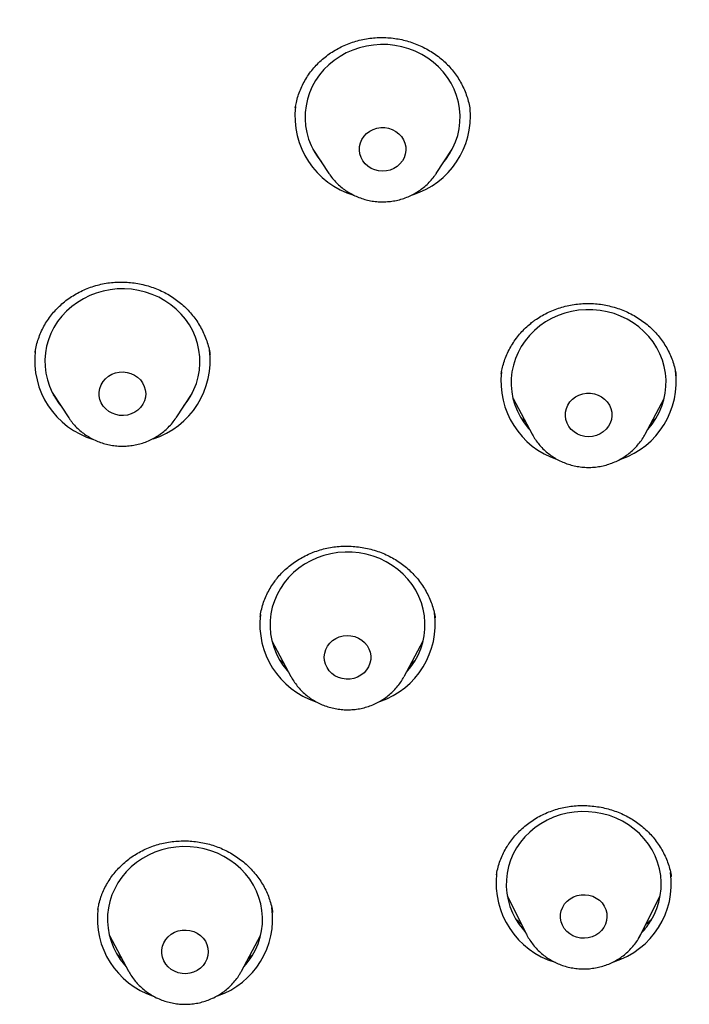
# Model space of a CAD drawing. Header units: millimetres. Extents: x 8 to 1577, y 12 to 2536.
# Tile 51 of 67: x 743 to 756, y 2147 to 2166. Entities that reach past the tile are written whole.
import ezdxf

# ---------------------------------------------------------------- set-up
doc = ezdxf.new("R2010")
doc.units = ezdxf.units.MM

msp = doc.modelspace()

# ---------------------------------------------------------------- linework, layer by layer
at = {"color": 7, "linetype": 'Continuous', "lineweight": 30}
for p, q in [((748.626, 2163.096), (748.935, 2162.626)), ((748.664, 2163.039), (748.657, 2163.045)), ((751.013, 2162.626), (751.322, 2163.096)), ((751.284, 2163.034), (751.277, 2163.027)), ((748.94, 2162.619), (748.935, 2162.626)), ((751.013, 2162.626), (751.009, 2162.621)), ((743.252, 2159.169), (743.25, 2159.16)), ((746.634, 2159.117), (746.632, 2159.128)), ((743.59, 2158.365), (743.9, 2157.894)), ((745.977, 2157.894), (746.287, 2158.365)), ((752.498, 2158.268), (752.867, 2157.577)), ((755.055, 2157.577), (755.424, 2158.268)), ((743.907, 2157.884), (743.9, 2157.894)), ((747.605, 2154.054), (747.604, 2154.047)), ((747.832, 2153.574), (748.201, 2152.882)), ((750.389, 2152.882), (750.758, 2153.574)), ((748.205, 2152.875), (748.201, 2152.882)), ((752.18, 2149.041), (752.179, 2149.03)), ((755.561, 2149.004), (755.559, 2149.014)), ((752.385, 2148.636), (752.758, 2147.891)), ((754.974, 2147.891), (755.347, 2148.636)), ((744.464, 2148.374), (744.462, 2148.353)), ((744.687, 2147.871), (745.056, 2147.179)), ((747.244, 2147.179), (747.613, 2147.871)), ((752.758, 2147.891), (752.756, 2147.897)), ((754.929, 2147.812), (754.97, 2147.885)), ((754.974, 2147.891), (754.942, 2147.831)), ((745.056, 2147.179), (745.052, 2147.189)), ((747.244, 2147.179), (747.237, 2147.165))]:
    msp.add_line(p, q, dxfattribs=at)
at = {"color": 7, "linetype": 'Continuous', "lineweight": 30, "flags": 128}
for points in [[(751.164, 2162.855), (751.195, 2162.894), (751.27, 2163.004), (751.334, 2163.119), (751.387, 2163.24), (751.427, 2163.364), (751.455, 2163.492), (751.471, 2163.621), (751.474, 2163.751), (751.464, 2163.881), (751.441, 2164.009), (751.405, 2164.135), (751.358, 2164.258), (751.299, 2164.375), (751.228, 2164.487), (751.147, 2164.593), (751.056, 2164.691), (750.955, 2164.78), (750.846, 2164.861), (750.73, 2164.931), (750.607, 2164.992), (750.479, 2165.041), (750.346, 2165.079), (750.211, 2165.106), (750.073, 2165.12), (749.934, 2165.123), (749.796, 2165.113), (749.66, 2165.092), (749.526, 2165.059), (749.395, 2165.014), (749.27, 2164.959), (749.151, 2164.892), (749.039, 2164.816), (748.935, 2164.73), (748.839, 2164.636), (748.754, 2164.533), (748.678, 2164.424), (748.614, 2164.309), (748.562, 2164.188), (748.521, 2164.064), (748.493, 2163.936), (748.477, 2163.807), (748.475, 2163.677), (748.485, 2163.547), (748.507, 2163.418), (748.543, 2163.292), (748.59, 2163.17), (748.649, 2163.052), (748.72, 2162.94), (748.785, 2162.855)], [(750.255, 2162.761), (750.191, 2162.721), (750.121, 2162.692), (750.047, 2162.674), (749.971, 2162.669), (749.895, 2162.675), (749.822, 2162.694), (749.752, 2162.723), (749.689, 2162.764), (749.634, 2162.814), (749.589, 2162.872), (749.556, 2162.936), (749.534, 2163.005), (749.524, 2163.076), (749.528, 2163.148), (749.545, 2163.218), (749.574, 2163.284), (749.614, 2163.345), (749.665, 2163.398), (749.724, 2163.443), (749.791, 2163.478), (749.863, 2163.501), (749.939, 2163.513), (750.015, 2163.513), (750.09, 2163.5), (750.162, 2163.476), (750.228, 2163.44), (750.287, 2163.395), (750.337, 2163.341), (750.377, 2163.279), (750.405, 2163.213), (750.421, 2163.143), (750.424, 2163.071), (750.413, 2163), (750.391, 2162.931), (750.356, 2162.868), (750.31, 2162.81), (750.255, 2162.761)], [(746.128, 2158.124), (746.193, 2158.209), (746.263, 2158.321), (746.323, 2158.439), (746.37, 2158.561), (746.405, 2158.687), (746.428, 2158.815), (746.438, 2158.945), (746.436, 2159.075), (746.42, 2159.205), (746.392, 2159.332), (746.351, 2159.457), (746.299, 2159.577), (746.235, 2159.692), (746.159, 2159.802), (746.074, 2159.904), (745.978, 2159.998), (745.874, 2160.084), (745.762, 2160.161), (745.643, 2160.227), (745.517, 2160.283), (745.387, 2160.327), (745.253, 2160.36), (745.117, 2160.382), (744.978, 2160.391), (744.84, 2160.389), (744.702, 2160.374), (744.567, 2160.348), (744.434, 2160.31), (744.306, 2160.26), (744.183, 2160.2), (744.067, 2160.129), (743.958, 2160.049), (743.857, 2159.959), (743.766, 2159.861), (743.685, 2159.756), (743.614, 2159.644), (743.555, 2159.526), (743.507, 2159.404), (743.472, 2159.278), (743.449, 2159.149), (743.439, 2159.019), (743.442, 2158.889), (743.458, 2158.76), (743.486, 2158.632), (743.526, 2158.508), (743.579, 2158.387), (743.643, 2158.272), (743.718, 2158.163), (743.749, 2158.124)], [(755.1, 2157.662), (755.105, 2157.667), (755.19, 2157.771), (755.264, 2157.881), (755.327, 2157.996), (755.378, 2158.117), (755.417, 2158.242), (755.444, 2158.37), (755.458, 2158.499), (755.46, 2158.63), (755.448, 2158.759), (755.424, 2158.888), (755.388, 2159.013), (755.339, 2159.135), (755.278, 2159.252), (755.207, 2159.364), (755.124, 2159.468), (755.032, 2159.565), (754.931, 2159.654), (754.821, 2159.734), (754.704, 2159.803), (754.58, 2159.862), (754.452, 2159.911), (754.319, 2159.948), (754.183, 2159.973), (754.045, 2159.986), (753.907, 2159.987), (753.768, 2159.977), (753.632, 2159.954), (753.498, 2159.92), (753.369, 2159.874), (753.244, 2159.817), (753.126, 2159.75), (753.014, 2159.672), (752.911, 2159.585), (752.816, 2159.49), (752.732, 2159.387), (752.658, 2159.277), (752.595, 2159.161), (752.543, 2159.04), (752.504, 2158.915), (752.477, 2158.787), (752.463, 2158.658), (752.462, 2158.528), (752.473, 2158.398), (752.497, 2158.27), (752.534, 2158.144), (752.583, 2158.022), (752.643, 2157.905), (752.715, 2157.794), (752.797, 2157.689), (752.822, 2157.662)], [(745.291, 2158.096), (745.238, 2158.044), (745.177, 2158.001), (745.109, 2157.968), (745.036, 2157.947), (744.961, 2157.937), (744.884, 2157.94), (744.81, 2157.955), (744.739, 2157.981), (744.673, 2158.018), (744.616, 2158.065), (744.568, 2158.121), (744.53, 2158.183), (744.504, 2158.251), (744.491, 2158.321), (744.49, 2158.393), (744.503, 2158.464), (744.528, 2158.532), (744.564, 2158.594), (744.612, 2158.651), (744.669, 2158.698), (744.734, 2158.736), (744.804, 2158.763), (744.879, 2158.779), (744.955, 2158.782), (745.031, 2158.774), (745.104, 2158.753), (745.172, 2158.721), (745.234, 2158.679), (745.287, 2158.627), (745.33, 2158.568), (745.362, 2158.503), (745.382, 2158.434), (745.389, 2158.362), (745.383, 2158.291), (745.364, 2158.221), (745.333, 2158.156), (745.291, 2158.096)], [(754.245, 2157.621), (754.182, 2157.581), (754.112, 2157.551), (754.038, 2157.533), (753.962, 2157.527), (753.886, 2157.532), (753.812, 2157.55), (753.743, 2157.58), (753.679, 2157.619), (753.624, 2157.669), (753.578, 2157.726), (753.544, 2157.79), (753.521, 2157.859), (753.511, 2157.93), (753.514, 2158.002), (753.53, 2158.072), (753.558, 2158.138), (753.598, 2158.2), (753.648, 2158.254), (753.707, 2158.299), (753.774, 2158.334), (753.846, 2158.358), (753.921, 2158.371), (753.997, 2158.371), (754.073, 2158.359), (754.145, 2158.335), (754.211, 2158.301), (754.271, 2158.256), (754.322, 2158.202), (754.362, 2158.141), (754.391, 2158.075), (754.407, 2158.005), (754.41, 2157.933), (754.401, 2157.862), (754.379, 2157.793), (754.345, 2157.729), (754.3, 2157.671), (754.245, 2157.621)], [(750.521, 2153.071), (750.595, 2153.181), (750.659, 2153.297), (750.711, 2153.418), (750.75, 2153.542), (750.778, 2153.67), (750.792, 2153.799), (750.794, 2153.93), (750.783, 2154.059), (750.76, 2154.188), (750.724, 2154.313), (750.676, 2154.435), (750.616, 2154.553), (750.544, 2154.664), (750.462, 2154.769), (750.371, 2154.867), (750.27, 2154.956), (750.16, 2155.036), (750.043, 2155.106), (749.92, 2155.166), (749.792, 2155.214), (749.659, 2155.252), (749.523, 2155.277), (749.385, 2155.291), (749.247, 2155.293), (749.109, 2155.283), (748.972, 2155.261), (748.838, 2155.227), (748.709, 2155.182), (748.584, 2155.125), (748.465, 2155.058), (748.353, 2154.981), (748.249, 2154.895), (748.155, 2154.8), (748.07, 2154.697), (747.995, 2154.587), (747.932, 2154.472), (747.88, 2154.351), (747.84, 2154.226), (747.813, 2154.099), (747.798, 2153.969), (747.796, 2153.839), (747.807, 2153.709), (747.83, 2153.581), (747.866, 2153.455), (747.915, 2153.333), (747.975, 2153.216), (748.046, 2153.104), (748.128, 2152.999), (748.156, 2152.967)], [(749.663, 2153.011), (749.614, 2152.956), (749.555, 2152.91), (749.49, 2152.874), (749.418, 2152.848), (749.343, 2152.835), (749.267, 2152.833), (749.191, 2152.844), (749.119, 2152.866), (749.051, 2152.9), (748.991, 2152.943), (748.939, 2152.996), (748.898, 2153.056), (748.868, 2153.122), (748.85, 2153.192), (748.845, 2153.264), (748.853, 2153.335), (748.874, 2153.404), (748.907, 2153.469), (748.951, 2153.527), (749.005, 2153.578), (749.067, 2153.62), (749.136, 2153.651), (749.209, 2153.67), (749.285, 2153.678), (749.361, 2153.673), (749.436, 2153.657), (749.506, 2153.629), (749.57, 2153.59), (749.626, 2153.541), (749.673, 2153.485), (749.709, 2153.421), (749.733, 2153.353), (749.744, 2153.282), (749.743, 2153.211), (749.728, 2153.14), (749.701, 2153.073), (749.663, 2153.011)], [(750.434, 2152.967), (750.436, 2152.969), (750.521, 2153.071)], [(755.165, 2148.155), (755.229, 2148.27), (755.281, 2148.391), (755.321, 2148.516), (755.348, 2148.643), (755.363, 2148.773), (755.365, 2148.903), (755.355, 2149.033), (755.331, 2149.161), (755.296, 2149.287), (755.248, 2149.409), (755.188, 2149.526), (755.117, 2149.638), (755.035, 2149.743), (754.943, 2149.841), (754.842, 2149.93), (754.733, 2150.01), (754.616, 2150.08), (754.493, 2150.14), (754.365, 2150.189), (754.232, 2150.226), (754.096, 2150.252), (753.959, 2150.266), (753.82, 2150.268), (753.682, 2150.258), (753.545, 2150.236), (753.411, 2150.203), (753.282, 2150.157), (753.157, 2150.101), (753.038, 2150.034), (752.926, 2149.957), (752.822, 2149.871), (752.727, 2149.776), (752.642, 2149.674), (752.567, 2149.564), (752.503, 2149.448), (752.451, 2149.328), (752.411, 2149.203), (752.384, 2149.076), (752.369, 2148.946), (752.367, 2148.816), (752.378, 2148.686), (752.401, 2148.558), (752.437, 2148.432), (752.485, 2148.31), (752.545, 2148.193), (752.616, 2148.081), (752.698, 2147.976), (752.74, 2147.929)], [(747.564, 2147.709), (747.604, 2147.834), (747.632, 2147.961), (747.647, 2148.091), (747.65, 2148.221), (747.639, 2148.351), (747.616, 2148.479), (747.581, 2148.605), (747.533, 2148.727), (747.474, 2148.845), (747.403, 2148.957), (747.321, 2149.062), (747.23, 2149.16), (747.129, 2149.249), (747.02, 2149.329), (746.904, 2149.4), (746.781, 2149.46), (746.653, 2149.509), (746.52, 2149.547), (746.384, 2149.573), (746.247, 2149.588), (746.108, 2149.59), (745.97, 2149.58), (745.833, 2149.559), (745.699, 2149.526), (745.569, 2149.481), (745.444, 2149.425), (745.325, 2149.358), (745.213, 2149.282), (745.109, 2149.196), (745.014, 2149.101), (744.928, 2148.999), (744.853, 2148.889), (744.789, 2148.774), (744.737, 2148.653), (744.697, 2148.529), (744.669, 2148.401), (744.653, 2148.272), (744.651, 2148.142), (744.661, 2148.012), (744.684, 2147.883), (744.72, 2147.757), (744.767, 2147.635), (744.827, 2147.518), (744.898, 2147.406), (744.979, 2147.3), (745.011, 2147.264)], [(754.256, 2148.025), (754.212, 2147.967), (754.159, 2147.916), (754.097, 2147.874), (754.028, 2147.842), (753.955, 2147.822), (753.879, 2147.814), (753.803, 2147.818), (753.728, 2147.834), (753.658, 2147.862), (753.594, 2147.901), (753.537, 2147.949), (753.49, 2148.005), (753.454, 2148.068), (753.429, 2148.136), (753.417, 2148.207), (753.418, 2148.279), (753.432, 2148.349), (753.459, 2148.417), (753.497, 2148.479), (753.546, 2148.534), (753.604, 2148.58), (753.669, 2148.617), (753.741, 2148.643), (753.815, 2148.657), (753.892, 2148.659), (753.967, 2148.649), (754.04, 2148.627), (754.108, 2148.594), (754.168, 2148.55), (754.22, 2148.498), (754.262, 2148.438), (754.293, 2148.372), (754.311, 2148.302), (754.316, 2148.231), (754.309, 2148.16), (754.288, 2148.09), (754.256, 2148.025)], [(746.574, 2147.41), (746.543, 2147.345), (746.5, 2147.286), (746.447, 2147.234), (746.386, 2147.191), (746.317, 2147.159), (746.244, 2147.138), (746.169, 2147.129), (746.092, 2147.133), (746.018, 2147.148), (745.947, 2147.175), (745.882, 2147.212), (745.825, 2147.26), (745.777, 2147.316), (745.74, 2147.378), (745.715, 2147.446), (745.702, 2147.517), (745.702, 2147.588), (745.715, 2147.659), (745.741, 2147.727), (745.778, 2147.789), (745.826, 2147.845), (745.883, 2147.892), (745.948, 2147.93), (746.019, 2147.956), (746.094, 2147.971), (746.17, 2147.974), (746.246, 2147.965), (746.319, 2147.944), (746.387, 2147.912), (746.448, 2147.869), (746.501, 2147.817), (746.544, 2147.757), (746.575, 2147.692), (746.594, 2147.623), (746.6, 2147.551), (746.594, 2147.48), (746.574, 2147.41)]]:
    msp.add_lwpolyline(points, dxfattribs=at)
at = {"color": 7, "linetype": 'Continuous', "lineweight": 30}
for centre, radius, start, end in [((749.873, 2163.734), 1.596, 173.2145, 253.3798), ((750.078, 2163.733), 1.594, 287.5835, 5.2119), ((744.838, 2159.002), 1.596, 173.2698, 253.2274), ((745.045, 2158.999), 1.591, 287.7878, 7.6868), ((753.855, 2158.597), 1.591, 173.2804, 251.6083), ((754.068, 2158.596), 1.589, 289.0036, 7.7117), ((749.189, 2153.902), 1.591, 173.4236, 251.4657), ((749.403, 2153.901), 1.589, 289.0986, 7.7136), ((753.766, 2148.88), 1.596, 173.3483, 253.4008), ((753.971, 2148.877), 1.591, 287.5202, 7.6814), ((746.044, 2148.199), 1.591, 173.286, 251.3456), ((746.258, 2148.198), 1.589, 289.2267, 7.7162), ((753.957, 2148.898), 1.419, 316.8818, 328.3857), ((746.263, 2148.204), 1.392, 317.5326, 339.1768)]:
    msp.add_arc(centre, radius, start, end, dxfattribs=at)
for points, knots in [([(816.979, 2151.825), (816.975, 2151.89), (816.968, 2152.011), (816.957, 2152.186), (816.946, 2152.343), (816.935, 2152.494), (816.923, 2152.659), (816.909, 2152.842), (816.89, 2153.07), (816.866, 2153.346), (816.835, 2153.675), (816.796, 2154.047), (816.749, 2154.463), (816.692, 2154.926), (816.624, 2155.426), (816.544, 2155.963), (816.444, 2156.583), (816.323, 2157.261), (816.183, 2157.973), (816.039, 2158.649), (815.891, 2159.291), (815.742, 2159.897), (815.593, 2160.469), (815.463, 2160.939), (815.355, 2161.316), (815.269, 2161.607), (815.185, 2161.886), (815.103, 2162.153), (815.022, 2162.406), (814.947, 2162.638), (814.88, 2162.844), (814.823, 2163.012), (814.778, 2163.145), (814.744, 2163.245), (814.716, 2163.326), (814.689, 2163.406), (814.655, 2163.502), (814.613, 2163.622), (814.551, 2163.796), (814.468, 2164.026), (814.364, 2164.308), (814.25, 2164.613), (814.125, 2164.936), (813.99, 2165.278), (813.834, 2165.661), (813.656, 2166.089), (813.451, 2166.562), (813.229, 2167.06), (812.992, 2167.573), (812.74, 2168.099), (812.475, 2168.634), (812.2, 2169.171), (811.921, 2169.695), (811.647, 2170.196), (811.361, 2170.701), (811.067, 2171.206), (810.764, 2171.709), (810.472, 2172.182), (810.189, 2172.627), (809.917, 2173.044), (809.656, 2173.434), (809.41, 2173.795), (809.177, 2174.129), (808.946, 2174.454), (808.707, 2174.785), (808.423, 2175.17), (808.088, 2175.614), (807.696, 2176.118), (807.269, 2176.651), (806.805, 2177.212), (806.302, 2177.799), (805.76, 2178.412), (805.193, 2179.027), (804.614, 2179.634), (804.037, 2180.216), (803.459, 2180.779), (802.886, 2181.318), (802.316, 2181.835), (801.717, 2182.362), (801.087, 2182.896), (800.43, 2183.432), (799.784, 2183.94), (799.247, 2184.348), (798.822, 2184.663), (798.513, 2184.887), (798.227, 2185.091), (797.971, 2185.272), (797.743, 2185.43), (797.546, 2185.566), (797.378, 2185.68), (797.236, 2185.775), (797.113, 2185.858), (796.991, 2185.939), (796.855, 2186.029), (796.681, 2186.143), (796.46, 2186.286), (796.188, 2186.46), (795.875, 2186.657), (795.539, 2186.865), (795.186, 2187.079), (794.817, 2187.299), (794.421, 2187.53), (794.007, 2187.765), (793.586, 2187.999), (792.977, 2188.33), (792.18, 2188.746), (791.13, 2189.263), (790.021, 2189.776), (788.855, 2190.279), (787.707, 2190.738), (786.578, 2191.157), (785.466, 2191.54), (784.356, 2191.892), (783.245, 2192.216), (782.018, 2192.543), (780.676, 2192.863), (779.217, 2193.165), (777.812, 2193.413), (776.46, 2193.613), (775.159, 2193.77), (773.855, 2193.894), (772.548, 2193.984), (771.239, 2194.039), (769.889, 2194.06), (768.5, 2194.044), (767.071, 2193.986), (765.646, 2193.887), (764.224, 2193.747), (762.807, 2193.568), (761.396, 2193.348), (760.093, 2193.107), (758.896, 2192.853), (757.797, 2192.595), (756.689, 2192.308), (755.566, 2191.989), (754.428, 2191.636), (753.276, 2191.247), (752.227, 2190.864), (751.282, 2190.494), (750.442, 2190.148), (749.598, 2189.781), (748.759, 2189.397), (747.94, 2189.003), (747.154, 2188.607), (746.398, 2188.209), (745.674, 2187.811), (744.981, 2187.415), (744.45, 2187.1), (744.069, 2186.868), (743.826, 2186.719), (743.589, 2186.571), (743.36, 2186.425), (743.144, 2186.287), (742.944, 2186.158), (742.769, 2186.043), (742.62, 2185.945), (742.503, 2185.867), (742.408, 2185.804), (742.313, 2185.74), (742.196, 2185.661), (742.024, 2185.544), (741.8, 2185.389), (741.526, 2185.199), (741.229, 2184.988), (740.905, 2184.754), (740.556, 2184.498), (740.181, 2184.217), (739.784, 2183.913), (739.365, 2183.584), (738.924, 2183.231), (738.466, 2182.853), (737.895, 2182.371), (737.235, 2181.792), (736.504, 2181.122), (735.811, 2180.46), (735.156, 2179.806), (734.537, 2179.163), (733.962, 2178.544), (733.431, 2177.949), (732.938, 2177.379), (732.468, 2176.816), (732.01, 2176.25), (731.492, 2175.587), (730.914, 2174.817), (730.282, 2173.932), (729.659, 2173.012), (729.047, 2172.056), (728.45, 2171.069), (727.871, 2170.052), (727.315, 2169.011), (726.898, 2168.176), (726.604, 2167.558), (726.423, 2167.168), (726.245, 2166.774), (726.07, 2166.377), (725.9, 2165.977), (725.735, 2165.581), (725.576, 2165.188), (725.43, 2164.814), (725.297, 2164.466), (725.182, 2164.158), (725.085, 2163.892), (725.008, 2163.675), (724.948, 2163.504), (724.902, 2163.373), (724.862, 2163.258), (724.821, 2163.138), (724.771, 2162.99), (724.711, 2162.808), (724.64, 2162.594), (724.561, 2162.348), (724.473, 2162.067), (724.376, 2161.752), (724.275, 2161.413), (724.172, 2161.054), (724.066, 2160.676), (723.957, 2160.269), (723.847, 2159.844), (723.708, 2159.279), (723.55, 2158.593), (723.388, 2157.824), (723.252, 2157.114), (723.137, 2156.459), (723.037, 2155.832), (722.954, 2155.252), (722.884, 2154.719), (722.826, 2154.23), (722.776, 2153.765), (722.734, 2153.326), (722.698, 2152.911), (722.668, 2152.525), (722.643, 2152.166), (722.629, 2151.935), (722.623, 2151.825)], [0, 0, 0, 0, 0.001371, 0.002561, 0.003648, 0.004723, 0.005941, 0.007304, 0.008812, 0.011005, 0.013446, 0.016135, 0.019291, 0.022732, 0.026457, 0.030467, 0.034762, 0.040356, 0.045703, 0.050801, 0.055651, 0.06025, 0.064601, 0.068703, 0.071021, 0.073251, 0.075393, 0.077448, 0.079414, 0.08125, 0.082839, 0.084174, 0.085157, 0.085934, 0.086507, 0.087055, 0.087796, 0.088732, 0.089861, 0.091877, 0.094107, 0.096492, 0.099032, 0.101728, 0.104579, 0.108139, 0.111914, 0.115906, 0.120113, 0.124312, 0.128705, 0.133196, 0.137532, 0.141702, 0.145705, 0.150209, 0.154482, 0.158523, 0.162333, 0.165982, 0.16939, 0.172557, 0.175483, 0.178264, 0.181218, 0.18437, 0.188668, 0.193286, 0.198224, 0.203483, 0.209062, 0.214961, 0.22118, 0.227142, 0.233064, 0.23885, 0.244498, 0.25001, 0.255385, 0.261641, 0.267701, 0.273566, 0.279234, 0.282125, 0.284886, 0.287385, 0.289619, 0.291589, 0.293294, 0.294736, 0.295913, 0.296934, 0.297897, 0.29903, 0.300409, 0.302353, 0.304639, 0.307269, 0.310243, 0.313035, 0.316074, 0.31936, 0.322787, 0.326194, 0.329581, 0.33748, 0.345262, 0.354374, 0.363321, 0.372102, 0.380478, 0.388706, 0.396868, 0.404984, 0.413053, 0.42355, 0.433967, 0.444304, 0.453467, 0.46261, 0.471752, 0.480894, 0.490036, 0.499177, 0.509149, 0.519121, 0.529094, 0.539067, 0.549041, 0.559016, 0.56899, 0.576828, 0.584687, 0.592698, 0.600881, 0.609239, 0.617769, 0.626473, 0.632783, 0.639181, 0.645667, 0.652238, 0.65869, 0.664908, 0.670894, 0.676796, 0.682452, 0.687861, 0.689919, 0.691939, 0.693921, 0.695865, 0.697732, 0.699383, 0.700925, 0.702195, 0.703194, 0.703921, 0.704631, 0.705632, 0.706926, 0.709071, 0.711444, 0.71404, 0.716858, 0.719963, 0.723301, 0.72687, 0.73067, 0.734703, 0.738968, 0.7434, 0.75073, 0.757833, 0.764709, 0.771357, 0.777779, 0.783973, 0.789605, 0.795035, 0.800268, 0.805496, 0.810814, 0.81852, 0.826407, 0.834474, 0.842721, 0.851144, 0.859675, 0.868292, 0.876995, 0.880136, 0.883287, 0.88645, 0.889624, 0.892809, 0.896005, 0.899063, 0.902118, 0.90485, 0.907258, 0.909343, 0.911105, 0.912326, 0.913336, 0.914155, 0.915003, 0.916149, 0.917592, 0.919225, 0.921123, 0.923286, 0.925714, 0.928406, 0.931077, 0.933967, 0.937074, 0.940379, 0.943672, 0.949934, 0.955925, 0.961044, 0.965946, 0.970632, 0.975101, 0.978909, 0.982543, 0.986005, 0.989279, 0.992313, 0.995108, 0.997668, 1, 1, 1, 1]), ([(748.285, 2163.895), (748.291, 2163.931), (748.304, 2164.009), (748.337, 2164.127), (748.382, 2164.249), (748.438, 2164.368), (748.504, 2164.483), (748.58, 2164.593), (748.665, 2164.696), (748.758, 2164.792), (748.859, 2164.881), (748.967, 2164.96), (749.081, 2165.03), (749.2, 2165.092), (749.326, 2165.145), (749.456, 2165.188), (749.591, 2165.222), (749.728, 2165.245), (749.866, 2165.258), (750.004, 2165.26), (750.142, 2165.251), (750.277, 2165.232), (750.41, 2165.203), (750.541, 2165.164), (750.669, 2165.114), (750.793, 2165.055), (750.913, 2164.987), (751.027, 2164.91), (751.133, 2164.825), (751.231, 2164.733), (751.32, 2164.634), (751.399, 2164.53), (751.47, 2164.42), (751.531, 2164.304), (751.584, 2164.182), (751.625, 2164.056), (751.653, 2163.949), (751.662, 2163.885), (751.665, 2163.864)], [0, 0, 0, 0, 0.023675, 0.051946, 0.080419, 0.109047, 0.13777, 0.166512, 0.195181, 0.223711, 0.252051, 0.28016, 0.308063, 0.336092, 0.364314, 0.39268, 0.421131, 0.449591, 0.477976, 0.50623, 0.534317, 0.562156, 0.589831, 0.61775, 0.645938, 0.674327, 0.702835, 0.731362, 0.759783, 0.788014, 0.815992, 0.843715, 0.871473, 0.899766, 0.928423, 0.957325, 0.986333, 1, 1, 1, 1]), ([(748.941, 2162.619), (748.945, 2162.612), (748.969, 2162.574), (749.023, 2162.508), (749.101, 2162.424), (749.188, 2162.347), (749.282, 2162.279), (749.382, 2162.22), (749.488, 2162.17), (749.599, 2162.131), (749.713, 2162.101), (749.83, 2162.082), (749.948, 2162.074), (750.066, 2162.078), (750.184, 2162.092), (750.3, 2162.116), (750.413, 2162.152), (750.522, 2162.198), (750.626, 2162.254), (750.723, 2162.319), (750.814, 2162.393), (750.897, 2162.475), (750.962, 2162.551), (750.996, 2162.602), (751.008, 2162.621)], [0, 0, 0, 0, 0.009381, 0.056874, 0.10446, 0.152148, 0.199942, 0.247842, 0.295846, 0.343946, 0.392133, 0.440398, 0.488726, 0.537105, 0.585518, 0.633946, 0.682373, 0.73078, 0.77915, 0.827464, 0.875706, 0.92386, 0.971914, 1, 1, 1, 1]), ([(743.25, 2159.16), (743.25, 2159.164), (743.256, 2159.211), (743.276, 2159.3), (743.312, 2159.426), (743.36, 2159.549), (743.418, 2159.667), (743.486, 2159.78), (743.563, 2159.887), (743.649, 2159.987), (743.743, 2160.079), (743.845, 2160.164), (743.955, 2160.242), (744.072, 2160.311), (744.195, 2160.372), (744.322, 2160.423), (744.454, 2160.464), (744.588, 2160.495), (744.724, 2160.515), (744.86, 2160.524), (744.996, 2160.523), (745.133, 2160.512), (745.269, 2160.49), (745.404, 2160.458), (745.537, 2160.416), (745.665, 2160.364), (745.789, 2160.303), (745.906, 2160.234), (746.015, 2160.156), (746.117, 2160.071), (746.212, 2159.978), (746.299, 2159.878), (746.379, 2159.77), (746.449, 2159.656), (746.511, 2159.536), (746.562, 2159.413), (746.601, 2159.288), (746.625, 2159.189), (746.633, 2159.132), (746.634, 2159.118)], [0, 0, 0, 0, 0.002663, 0.031217, 0.059885, 0.088593, 0.11724, 0.145758, 0.174092, 0.202197, 0.23009, 0.258103, 0.286296, 0.314624, 0.343026, 0.371424, 0.399739, 0.427915, 0.455915, 0.483654, 0.511225, 0.539016, 0.567064, 0.595304, 0.623654, 0.652011, 0.680254, 0.708298, 0.736077, 0.763522, 0.791122, 0.81918, 0.847601, 0.876266, 0.90504, 0.93376, 0.962272, 0.990468, 1, 1, 1, 1]), ([(752.875, 2159.75), (752.892, 2159.763), (752.944, 2159.802), (753.037, 2159.862), (753.155, 2159.925), (753.279, 2159.981), (753.409, 2160.026), (753.542, 2160.063), (753.679, 2160.089), (753.817, 2160.105), (753.955, 2160.11), (754.092, 2160.105), (754.227, 2160.089), (754.36, 2160.062), (754.492, 2160.026), (754.621, 2159.979), (754.748, 2159.923), (754.87, 2159.857), (754.986, 2159.782), (755.094, 2159.699), (755.194, 2159.61), (755.285, 2159.514), (755.367, 2159.412), (755.44, 2159.304), (755.504, 2159.189), (755.56, 2159.069), (755.604, 2158.945), (755.637, 2158.826), (755.65, 2158.749), (755.656, 2158.714)], [0, 0, 0, 0, 0.018175, 0.055575, 0.093216, 0.131175, 0.169387, 0.207758, 0.246173, 0.284468, 0.322528, 0.360255, 0.397568, 0.434721, 0.472281, 0.510362, 0.548819, 0.58748, 0.626144, 0.664577, 0.702617, 0.740148, 0.777325, 0.81497, 0.853106, 0.891633, 0.930435, 0.969379, 1, 1, 1, 1]), ([(752.27, 2158.747), (752.275, 2158.778), (752.287, 2158.852), (752.319, 2158.966), (752.363, 2159.088), (752.419, 2159.208), (752.485, 2159.324), (752.56, 2159.434), (752.645, 2159.538), (752.737, 2159.635), (752.816, 2159.704), (752.863, 2159.741), (752.875, 2159.75)], [0, 0, 0, 0, 0.080426, 0.189519, 0.299649, 0.410525, 0.521806, 0.633084, 0.743927, 0.85404, 0.963211, 1, 1, 1, 1]), ([(743.627, 2158.31), (743.624, 2158.312), (743.615, 2158.32), (743.607, 2158.329), (743.602, 2158.336)], [0, 0, 0, 0, 0.304126, 1, 1, 1, 1]), ([(746.255, 2158.309), (746.254, 2158.307), (746.249, 2158.302), (746.244, 2158.298), (746.241, 2158.295)], [0, 0, 0, 0, 0.347517, 1, 1, 1, 1]), ([(743.908, 2157.885), (743.919, 2157.869), (743.95, 2157.821), (744.012, 2157.748), (744.094, 2157.666), (744.183, 2157.592), (744.279, 2157.527), (744.382, 2157.471), (744.489, 2157.424), (744.601, 2157.388), (744.716, 2157.362), (744.834, 2157.347), (744.952, 2157.343), (745.07, 2157.349), (745.188, 2157.367), (745.303, 2157.395), (745.414, 2157.434), (745.522, 2157.484), (745.623, 2157.543), (745.719, 2157.611), (745.807, 2157.687), (745.887, 2157.772), (745.943, 2157.841), (745.969, 2157.883), (745.975, 2157.892)], [0, 0, 0, 0, 0.023657, 0.071187, 0.118813, 0.166543, 0.214379, 0.262321, 0.310365, 0.358503, 0.406724, 0.455018, 0.503372, 0.551772, 0.600199, 0.648636, 0.697065, 0.745469, 0.79383, 0.842129, 0.890351, 0.93848, 0.986505, 1, 1, 1, 1]), ([(752.737, 2157.819), (752.737, 2157.82), (752.704, 2157.846), (752.675, 2157.876), (752.647, 2157.905)], [0, 0, 0, 0, 0.021201, 1, 1, 1, 1]), ([(755.273, 2157.9), (755.269, 2157.896), (755.241, 2157.865), (755.209, 2157.838), (755.181, 2157.814)], [0, 0, 0, 0, 0.123828, 1, 1, 1, 1]), ([(752.866, 2157.582), (752.872, 2157.569), (752.895, 2157.523), (752.946, 2157.447), (753.016, 2157.357), (753.096, 2157.274), (753.184, 2157.198), (753.278, 2157.131), (753.379, 2157.073), (753.486, 2157.024), (753.597, 2156.985), (753.711, 2156.957), (753.828, 2156.939), (753.946, 2156.932), (754.065, 2156.936), (754.183, 2156.952), (754.298, 2156.978), (754.411, 2157.014), (754.519, 2157.061), (754.622, 2157.118), (754.719, 2157.184), (754.809, 2157.259), (754.892, 2157.342), (754.965, 2157.432), (755.019, 2157.51), (755.044, 2157.56), (755.052, 2157.576)], [0, 0, 0, 0, 0.015947, 0.059158, 0.102444, 0.145815, 0.189279, 0.23284, 0.276499, 0.32025, 0.364089, 0.408007, 0.451993, 0.496037, 0.540126, 0.584243, 0.628373, 0.6725, 0.716607, 0.760679, 0.804699, 0.848652, 0.892523, 0.936301, 0.979978, 1, 1, 1, 1]), ([(747.894, 2154.738), (747.906, 2154.755), (747.945, 2154.805), (748.017, 2154.886), (748.112, 2154.977), (748.216, 2155.061), (748.327, 2155.138), (748.445, 2155.206), (748.569, 2155.266), (748.697, 2155.316), (748.829, 2155.355), (748.962, 2155.384), (749.097, 2155.403), (749.232, 2155.411), (749.369, 2155.408), (749.507, 2155.396), (749.645, 2155.373), (749.781, 2155.34), (749.913, 2155.297), (750.042, 2155.244), (750.163, 2155.183), (750.278, 2155.113), (750.386, 2155.036), (750.487, 2154.95), (750.582, 2154.855), (750.669, 2154.754), (750.748, 2154.645), (750.817, 2154.531), (750.877, 2154.412), (750.926, 2154.29), (750.963, 2154.165), (750.985, 2154.075), (750.99, 2154.027), (750.991, 2154.022)], [0, 0, 0, 0, 0.016081, 0.049409, 0.082943, 0.116744, 0.150753, 0.184888, 0.219042, 0.253078, 0.286891, 0.320396, 0.353526, 0.386484, 0.419778, 0.45352, 0.487583, 0.521815, 0.556035, 0.590035, 0.623674, 0.656842, 0.68968, 0.722914, 0.756569, 0.790564, 0.824798, 0.859159, 0.893521, 0.927756, 0.961789, 0.995583, 1, 1, 1, 1]), ([(747.605, 2154.047), (747.607, 2154.064), (747.616, 2154.125), (747.641, 2154.228), (747.681, 2154.353), (747.733, 2154.475), (747.794, 2154.591), (747.849, 2154.678), (747.884, 2154.726), (747.894, 2154.738)], [0, 0, 0, 0, 0.0712063, 0.2458816, 0.4207139, 0.5949605, 0.7681357, 0.9398869, 1, 1, 1, 1]), ([(748.07, 2153.127), (748.07, 2153.128), (748.039, 2153.153), (748.012, 2153.18), (747.986, 2153.207)], [0, 0, 0, 0, 0.0243467, 1, 1, 1, 1]), ([(750.595, 2153.193), (750.595, 2153.193), (750.571, 2153.167), (750.543, 2153.143), (750.516, 2153.12)], [0, 0, 0, 0, 0.006364, 1, 1, 1, 1]), ([(748.206, 2152.875), (748.207, 2152.872), (748.226, 2152.835), (748.27, 2152.768), (748.339, 2152.676), (748.417, 2152.592), (748.504, 2152.515), (748.598, 2152.446), (748.698, 2152.387), (748.803, 2152.336), (748.914, 2152.296), (749.028, 2152.266), (749.144, 2152.247), (749.262, 2152.238), (749.381, 2152.241), (749.499, 2152.254), (749.615, 2152.278), (749.728, 2152.313), (749.837, 2152.359), (749.941, 2152.414), (750.039, 2152.479), (750.13, 2152.552), (750.214, 2152.634), (750.288, 2152.723), (750.346, 2152.805), (750.375, 2152.859), (750.386, 2152.879)], [0, 0, 0, 0, 0.004076, 0.047538, 0.091073, 0.134691, 0.178403, 0.222212, 0.266119, 0.31012, 0.35421, 0.398382, 0.442624, 0.486925, 0.531274, 0.575654, 0.62005, 0.664444, 0.708822, 0.753167, 0.797462, 0.841691, 0.88584, 0.929898, 0.973855, 1, 1, 1, 1]), ([(752.382, 2149.592), (752.393, 2149.61), (752.427, 2149.663), (752.491, 2149.749), (752.577, 2149.848), (752.672, 2149.941), (752.775, 2150.027), (752.886, 2150.105), (753.003, 2150.175), (753.126, 2150.235), (753.253, 2150.286), (753.383, 2150.327), (753.515, 2150.357), (753.649, 2150.376), (753.786, 2150.386), (753.924, 2150.385), (754.063, 2150.374), (754.201, 2150.353), (754.338, 2150.322), (754.47, 2150.281), (754.597, 2150.23), (754.718, 2150.171), (754.833, 2150.103), (754.941, 2150.026), (755.045, 2149.941), (755.141, 2149.847), (755.23, 2149.746), (755.31, 2149.638), (755.381, 2149.526), (755.441, 2149.408), (755.491, 2149.288), (755.529, 2149.165), (755.551, 2149.073), (755.558, 2149.022), (755.559, 2149.014)], [0, 0, 0, 0, 0.015521, 0.047755, 0.080184, 0.112867, 0.145747, 0.178742, 0.211749, 0.244635, 0.277302, 0.309668, 0.341667, 0.373494, 0.405638, 0.438211, 0.471089, 0.504126, 0.537144, 0.569946, 0.602393, 0.634382, 0.66605, 0.698104, 0.730554, 0.763331, 0.796337, 0.829464, 0.862589, 0.895593, 0.928403, 0.960986, 0.993404, 1, 1, 1, 1]), ([(744.538, 2148.653), (744.545, 2148.672), (744.568, 2148.73), (744.614, 2148.826), (744.68, 2148.937), (744.755, 2149.044), (744.841, 2149.146), (744.935, 2149.241), (745.037, 2149.33), (745.146, 2149.409), (745.261, 2149.48), (745.381, 2149.542), (745.505, 2149.593), (745.633, 2149.634), (745.765, 2149.666), (745.901, 2149.688), (746.04, 2149.7), (746.18, 2149.702), (746.32, 2149.693), (746.458, 2149.674), (746.593, 2149.645), (746.723, 2149.607), (746.848, 2149.558), (746.97, 2149.501), (747.088, 2149.433), (747.201, 2149.357), (747.307, 2149.272), (747.407, 2149.179), (747.498, 2149.079), (747.58, 2148.974), (747.652, 2148.863), (747.713, 2148.748), (747.765, 2148.63), (747.805, 2148.507), (747.833, 2148.402), (747.842, 2148.337), (747.845, 2148.315)], [0, 0, 0, 0, 0.014402, 0.044467, 0.074718, 0.105208, 0.135878, 0.166651, 0.197424, 0.228076, 0.258516, 0.288666, 0.318471, 0.348107, 0.378028, 0.408334, 0.438914, 0.469631, 0.50032, 0.530799, 0.56094, 0.590645, 0.620054, 0.649808, 0.67991, 0.710302, 0.740894, 0.771586, 0.802261, 0.832812, 0.863175, 0.893323, 0.923317, 0.953512, 0.983984, 1, 1, 1, 1]), ([(752.179, 2149.041), (752.18, 2149.049), (752.186, 2149.1), (752.209, 2149.193), (752.248, 2149.318), (752.298, 2149.439), (752.345, 2149.53), (752.375, 2149.58), (752.382, 2149.592)], [0, 0, 0, 0, 0.041658, 0.264584, 0.486805, 0.707698, 0.926808, 1, 1, 1, 1]), ([(744.464, 2148.373), (744.47, 2148.411), (744.485, 2148.49), (744.512, 2148.583), (744.533, 2148.638), (744.538, 2148.653)], [0, 0, 0, 0, 0.391869, 0.837714, 1, 1, 1, 1]), ([(752.659, 2148.089), (752.654, 2148.093), (752.615, 2148.124), (752.581, 2148.159), (752.55, 2148.189)], [0, 0, 0, 0, 0.129477, 1, 1, 1, 1]), ([(755.179, 2148.183), (755.177, 2148.181), (755.146, 2148.147), (755.109, 2148.113), (755.072, 2148.084), (755.07, 2148.082)], [0, 0, 0, 0, 0.062385, 0.948002, 1, 1, 1, 1]), ([(752.757, 2147.898), (752.764, 2147.882), (752.788, 2147.832), (752.838, 2147.753), (752.907, 2147.662), (752.985, 2147.577), (753.071, 2147.5), (753.165, 2147.431), (753.264, 2147.371), (753.37, 2147.32), (753.48, 2147.279), (753.594, 2147.249), (753.711, 2147.229), (753.829, 2147.22), (753.947, 2147.222), (754.065, 2147.235), (754.181, 2147.259), (754.294, 2147.294), (754.404, 2147.338), (754.508, 2147.393), (754.606, 2147.458), (754.698, 2147.531), (754.782, 2147.612), (754.856, 2147.701), (754.905, 2147.768), (754.927, 2147.807), (754.929, 2147.812)], [0, 0, 0, 0, 0.019619, 0.063268, 0.106989, 0.150794, 0.194692, 0.238688, 0.282781, 0.326971, 0.371249, 0.41561, 0.460042, 0.504534, 0.549074, 0.593647, 0.638235, 0.682824, 0.727396, 0.771935, 0.816425, 0.86085, 0.905196, 0.949449, 0.993602, 1, 1, 1, 1]), ([(744.924, 2147.426), (744.924, 2147.427), (744.892, 2147.453), (744.863, 2147.482), (744.834, 2147.512)], [0, 0, 0, 0, 0.005838, 1, 1, 1, 1]), ([(747.451, 2147.49), (747.45, 2147.49), (747.426, 2147.464), (747.399, 2147.441), (747.371, 2147.418)], [0, 0, 0, 0, 0.012029, 1, 1, 1, 1]), ([(745.052, 2147.189), (745.055, 2147.184), (745.073, 2147.144), (745.118, 2147.075), (745.186, 2146.983), (745.264, 2146.898), (745.349, 2146.82), (745.442, 2146.75), (745.542, 2146.69), (745.647, 2146.638), (745.757, 2146.597), (745.87, 2146.566), (745.986, 2146.545), (746.104, 2146.535), (746.223, 2146.537), (746.341, 2146.549), (746.457, 2146.572), (746.571, 2146.606), (746.68, 2146.65), (746.785, 2146.704), (746.884, 2146.768), (746.976, 2146.84), (747.06, 2146.921), (747.136, 2147.009), (747.195, 2147.091), (747.224, 2147.145), (747.235, 2147.166)], [0, 0, 0, 0, 0.006726, 0.050056, 0.093456, 0.136939, 0.180514, 0.224186, 0.267955, 0.311819, 0.355773, 0.399808, 0.443915, 0.488083, 0.532298, 0.576549, 0.620815, 0.665082, 0.709335, 0.753556, 0.797729, 0.841839, 0.88587, 0.929811, 0.973653, 1, 1, 1, 1])]:
    msp.add_open_spline(points, degree=3, knots=knots, dxfattribs=at)

doc.saveas('drawing.dxf')
